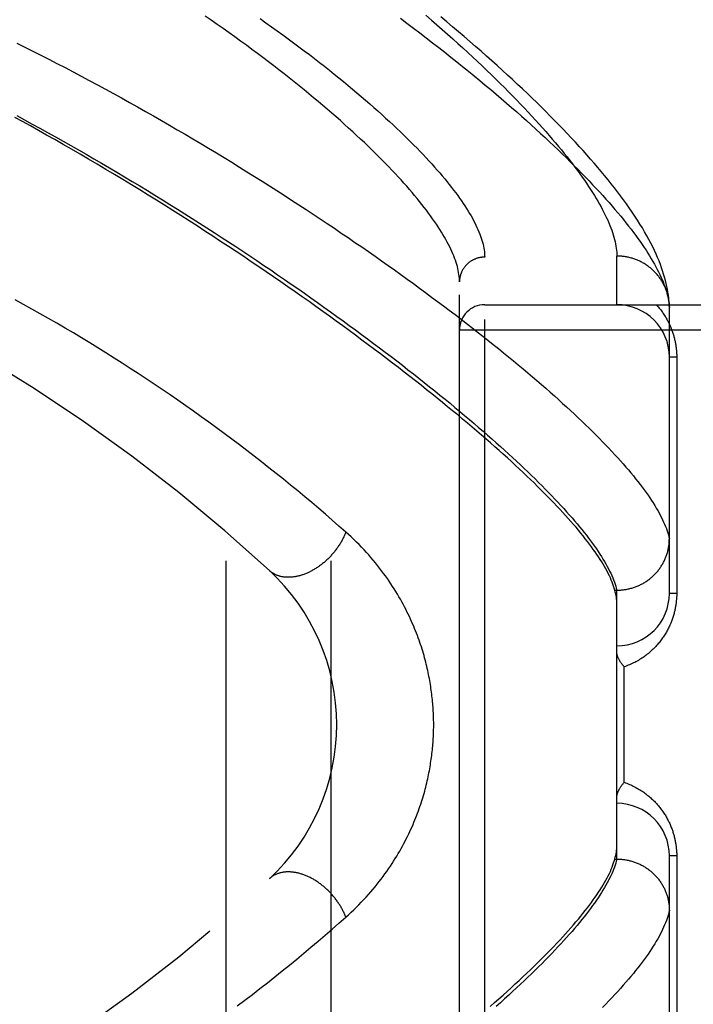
# Model space of a CAD drawing. Header units: inches. Extents: x 0 to 189, y 0 to 122.
# Tile 50 of 226: x 39.739 to 40.542, y 39.663 to 40.835. Entities that reach past the tile are written whole.
import ezdxf

# ---------------------------------------------------------------- set-up
doc = ezdxf.new("R2010")
doc.units = ezdxf.units.IN
doc.header["$LTSCALE"] = 10.388889
doc.header["$MEASUREMENT"] = 0
doc.linetypes.add('HIDDEN', pattern=[0.2, 0.1, -0.1])
doc.layers.add('LEFTHAND_DOOR_ASSEMBLY', color=7, linetype='CONTINUOUS')
doc.layers.add('SUBPANEL', color=7, linetype='CONTINUOUS')

msp = doc.modelspace()

# ---------------------------------------------------------------- linework, layer by layer
at = {"layer": 'LEFTHAND_DOOR_ASSEMBLY', "color": 8, "linetype": 'HIDDEN'}
for p, q in [((40.2933, 39.4389), (40.2933, 40.5521)), ((40.4508, 40.4955), (40.4508, 40.5533)), ((40.2633, 39.4683), (40.2633, 40.5227)), ((40.2933, 40.4955), (41.3553, 40.4955)), ((40.5133, 40.4921), (40.5132, 40.4945)), ((40.5133, 40.1518), (40.5133, 40.4921)), ((40.2633, 40.4655), (41.3553, 40.4655)), ((40.522, 40.433), (40.5133, 40.433)), ((40.522, 40.433), (40.522, 40.1518)), ((40.4484, 40.1555), (40.4508, 40.1555)), ((40.4508, 39.8355), (40.4508, 40.1555)), ((40.4508, 40.1555), (40.4519, 40.1555)), ((40.522, 40.1518), (40.5133, 40.1518)), ((40.4595, 39.9268), (40.4595, 40.0643)), ((40.4477, 39.8331), (40.4484, 39.8355)), ((40.4484, 39.8355), (40.4508, 39.8355)), ((40.4508, 39.8355), (40.4519, 39.8355)), ((40.5133, 39.4989), (40.5133, 39.8393)), ((40.522, 39.8393), (40.5133, 39.8393)), ((40.522, 39.8393), (40.522, 39.558))]:
    msp.add_line(p, q, dxfattribs=at)
for points in [[(40.2633, 40.5227), (40.2632, 40.5248), (40.2631, 40.527), (40.2629, 40.5292), (40.2626, 40.5314), (40.2622, 40.5337), (40.2618, 40.536), (40.2613, 40.5384), (40.2607, 40.5408), (40.26, 40.5432), (40.2592, 40.5457), (40.2584, 40.5483), (40.2575, 40.5508), (40.2564, 40.5535), (40.2553, 40.5561), (40.2542, 40.5588), (40.2529, 40.5616), (40.2516, 40.5644), (40.2501, 40.5672), (40.2486, 40.5701), (40.247, 40.573), (40.2453, 40.5759), (40.2436, 40.5789), (40.2417, 40.582), (40.2398, 40.5851), (40.2378, 40.5882), (40.2357, 40.5914), (40.2335, 40.5946), (40.2312, 40.5978), (40.2288, 40.6011), (40.2264, 40.6045), (40.2238, 40.6079), (40.2212, 40.6113), (40.2185, 40.6148), (40.2157, 40.6183), (40.2128, 40.6218), (40.2098, 40.6254), (40.2068, 40.629), (40.2036, 40.6327), (40.2004, 40.6364), (40.197, 40.6402), (40.1936, 40.644), (40.1901, 40.6479), (40.1865, 40.6517), (40.1828, 40.6557), (40.179, 40.6596), (40.1751, 40.6636), (40.1711, 40.6677), (40.1671, 40.6717), (40.1629, 40.6759), (40.1587, 40.68), (40.1543, 40.6842), (40.1499, 40.6884), (40.1454, 40.6927), (40.1407, 40.697), (40.136, 40.7014), (40.1312, 40.7057), (40.1263, 40.7101), (40.1214, 40.7146), (40.1163, 40.7191), (40.1111, 40.7236), (40.1058, 40.7281), (40.1005, 40.7327), (40.095, 40.7373), (40.0895, 40.7419), (40.0839, 40.7466), (40.0782, 40.7513), (40.0723, 40.756), (40.0664, 40.7607), (40.0604, 40.7655), (40.0544, 40.7703), (40.0482, 40.7751), (40.0419, 40.7799), (40.0356, 40.7848), (40.0291, 40.7897), (40.0226, 40.7945), (40.016, 40.7995), (40.0093, 40.8044), (40.0025, 40.8093), (39.9957, 40.8143), (39.9887, 40.8192), (39.9817, 40.8242), (39.9746, 40.8292), (39.9674, 40.8342), (39.9601, 40.8391)], [(40.0257, 40.8361), (40.0325, 40.8312), (40.0393, 40.8264), (40.046, 40.8216), (40.0526, 40.8168), (40.0592, 40.8121), (40.0656, 40.8073), (40.072, 40.8026), (40.0782, 40.7979), (40.0844, 40.7932), (40.0905, 40.7885), (40.0965, 40.7839), (40.1024, 40.7793), (40.1082, 40.7747), (40.1139, 40.7701), (40.1195, 40.7656), (40.1251, 40.7611), (40.1305, 40.7566), (40.1359, 40.7522), (40.1411, 40.7477), (40.1463, 40.7434), (40.1514, 40.739), (40.1563, 40.7347), (40.1612, 40.7304), (40.166, 40.7261), (40.1707, 40.7219), (40.1753, 40.7177), (40.1799, 40.7136), (40.1843, 40.7095), (40.1886, 40.7054), (40.1929, 40.7014), (40.197, 40.6974), (40.2011, 40.6934), (40.205, 40.6895), (40.2089, 40.6856), (40.2127, 40.6817), (40.2164, 40.6779), (40.22, 40.6741), (40.2235, 40.6704), (40.2269, 40.6667), (40.2303, 40.663), (40.2335, 40.6594), (40.2367, 40.6558), (40.2398, 40.6523), (40.2427, 40.6488), (40.2456, 40.6453), (40.2484, 40.6419), (40.2511, 40.6386), (40.2538, 40.6352), (40.2563, 40.6319), (40.2588, 40.6287), (40.2611, 40.6255), (40.2634, 40.6223), (40.2656, 40.6192), (40.2677, 40.6161), (40.2697, 40.613), (40.2717, 40.61), (40.2735, 40.607), (40.2753, 40.6041), (40.277, 40.6012), (40.2786, 40.5984), (40.2801, 40.5956), (40.2815, 40.5928), (40.2829, 40.5901), (40.2841, 40.5874), (40.2853, 40.5848), (40.2864, 40.5822), (40.2874, 40.5796), (40.2884, 40.5771), (40.2892, 40.5746), (40.29, 40.5722), (40.2907, 40.5698), (40.2913, 40.5675), (40.2918, 40.5651), (40.2922, 40.5629), (40.2926, 40.5606), (40.2929, 40.5584), (40.2931, 40.5563), (40.2932, 40.5542), (40.2933, 40.5521)], [(40.1928, 40.8365), (40.2007, 40.8306), (40.2084, 40.8248), (40.2161, 40.819), (40.2237, 40.8132), (40.2311, 40.8074), (40.2385, 40.8017), (40.2458, 40.796), (40.253, 40.7903), (40.2601, 40.7847), (40.267, 40.779), (40.2739, 40.7735), (40.2807, 40.7679), (40.2874, 40.7624), (40.294, 40.757), (40.3005, 40.7515), (40.3068, 40.7461), (40.3131, 40.7408), (40.3193, 40.7355), (40.3254, 40.7302), (40.3314, 40.725), (40.3373, 40.7198), (40.3431, 40.7146), (40.3487, 40.7095), (40.3543, 40.7044), (40.3598, 40.6994), (40.3652, 40.6945), (40.3705, 40.6895), (40.3756, 40.6846), (40.3807, 40.6798), (40.3857, 40.675), (40.3906, 40.6703), (40.3953, 40.6656), (40.4, 40.6609), (40.4046, 40.6563), (40.4091, 40.6517), (40.4135, 40.6472), (40.4178, 40.6428), (40.4219, 40.6383), (40.426, 40.634), (40.43, 40.6297), (40.4339, 40.6254), (40.4377, 40.6212), (40.4414, 40.617), (40.445, 40.6129), (40.4485, 40.6088), (40.4519, 40.6048), (40.4553, 40.6008), (40.4585, 40.5968), (40.4616, 40.593), (40.4646, 40.5891), (40.4676, 40.5854), (40.4704, 40.5816), (40.4732, 40.5779), (40.4758, 40.5743), (40.4784, 40.5707), (40.4809, 40.5672), (40.4832, 40.5637), (40.4855, 40.5602), (40.4877, 40.5568), (40.4898, 40.5535), (40.4918, 40.5502), (40.4937, 40.547), (40.4956, 40.5438), (40.4973, 40.5406), (40.4989, 40.5375), (40.5005, 40.5345), (40.502, 40.5315), (40.5033, 40.5285), (40.5046, 40.5256), (40.5058, 40.5227), (40.5069, 40.5199), (40.5079, 40.5172), (40.5089, 40.5145), (40.5097, 40.5118), (40.5104, 40.5092)], [(40.2232, 40.8401), (40.2298, 40.8344), (40.2363, 40.8288), (40.2427, 40.8231), (40.249, 40.8176), (40.2552, 40.812), (40.2613, 40.8065), (40.2673, 40.8011), (40.2732, 40.7956), (40.279, 40.7903), (40.2847, 40.7849), (40.2903, 40.7797), (40.2958, 40.7744), (40.3012, 40.7692), (40.3064, 40.7641), (40.3116, 40.759), (40.3167, 40.7539), (40.3217, 40.7489), (40.3266, 40.744), (40.3314, 40.7391), (40.3361, 40.7342), (40.3406, 40.7294), (40.3451, 40.7246), (40.3495, 40.7199), (40.3538, 40.7152), (40.358, 40.7106), (40.3621, 40.7061), (40.3661, 40.7016), (40.37, 40.6971), (40.3738, 40.6927), (40.3775, 40.6883), (40.3811, 40.684), (40.3846, 40.6798), (40.388, 40.6755), (40.3914, 40.6714), (40.3946, 40.6673), (40.3977, 40.6632), (40.4008, 40.6592), (40.4037, 40.6553), (40.4066, 40.6514), (40.4093, 40.6475), (40.412, 40.6437), (40.4146, 40.64), (40.4171, 40.6363), (40.4195, 40.6327), (40.4218, 40.6291), (40.424, 40.6255), (40.4261, 40.622), (40.4281, 40.6186), (40.4301, 40.6152), (40.4319, 40.6119), (40.4337, 40.6086), (40.4354, 40.6054), (40.437, 40.6022), (40.4385, 40.599), (40.4399, 40.596), (40.4412, 40.5929), (40.4424, 40.5899), (40.4436, 40.587), (40.4447, 40.5841), (40.4456, 40.5813), (40.4465, 40.5785), (40.4473, 40.5758), (40.4481, 40.5731), (40.4487, 40.5704), (40.4492, 40.5678), (40.4497, 40.5653), (40.4501, 40.5628), (40.4504, 40.5604), (40.4506, 40.558), (40.4507, 40.5556), (40.4508, 40.5533)], [(40.5132, 40.4945), (40.513, 40.4975), (40.5128, 40.5006), (40.5125, 40.5037), (40.5121, 40.507), (40.5116, 40.5103), (40.511, 40.5138), (40.5103, 40.5172), (40.5095, 40.5208), (40.5086, 40.5244), (40.5076, 40.5281), (40.5065, 40.5318), (40.5053, 40.5356), (40.504, 40.5395), (40.5026, 40.5434), (40.501, 40.5475), (40.4993, 40.5515), (40.4975, 40.5557), (40.4956, 40.5599), (40.4935, 40.5642), (40.4913, 40.5686), (40.4889, 40.573), (40.4865, 40.5775), (40.4838, 40.5821), (40.4811, 40.5868), (40.4782, 40.5915), (40.4752, 40.5962), (40.4721, 40.601), (40.4689, 40.6058), (40.4656, 40.6106), (40.4622, 40.6154), (40.4587, 40.6202), (40.4552, 40.625), (40.4516, 40.6298), (40.4478, 40.6346), (40.444, 40.6395), (40.4402, 40.6443), (40.4362, 40.6492), (40.4321, 40.6541), (40.428, 40.659), (40.4238, 40.6639), (40.4194, 40.6689), (40.415, 40.6739), (40.4105, 40.6789), (40.406, 40.6839), (40.4013, 40.689), (40.3965, 40.6941), (40.3917, 40.6992), (40.3868, 40.7044), (40.3817, 40.7096), (40.3766, 40.7148), (40.3714, 40.7201), (40.3661, 40.7254), (40.3608, 40.7307), (40.3553, 40.7361), (40.3497, 40.7415), (40.3441, 40.7469), (40.3383, 40.7523), (40.3325, 40.7578), (40.3265, 40.7634), (40.3205, 40.7689), (40.3144, 40.7745), (40.3082, 40.7802), (40.3019, 40.7858), (40.2955, 40.7915), (40.289, 40.7972), (40.2824, 40.803), (40.2757, 40.8088), (40.2689, 40.8146), (40.262, 40.8205), (40.2551, 40.8264), (40.248, 40.8323), (40.2409, 40.8382)], [(39.7357, 40.8069), (39.7453, 40.8022), (39.7549, 40.7974), (39.7645, 40.7925), (39.7741, 40.7876), (39.7837, 40.7827), (39.7934, 40.7777), (39.803, 40.7727), (39.8126, 40.7676), (39.8222, 40.7625), (39.8318, 40.7573), (39.8414, 40.7521), (39.851, 40.7469), (39.8606, 40.7416), (39.8702, 40.7363), (39.8797, 40.731), (39.8892, 40.7256), (39.8987, 40.7202), (39.9082, 40.7148), (39.9176, 40.7093), (39.927, 40.7038), (39.9364, 40.6984), (39.9457, 40.6928), (39.9551, 40.6873), (39.9643, 40.6818), (39.9736, 40.6762), (39.9827, 40.6706), (39.9919, 40.665), (40.001, 40.6594), (40.01, 40.6538), (40.019, 40.6482), (40.028, 40.6426), (40.0369, 40.637), (40.0457, 40.6313), (40.0545, 40.6257), (40.0632, 40.6201), (40.0718, 40.6145), (40.0804, 40.6088), (40.089, 40.6032), (40.0974, 40.5976), (40.1058, 40.592), (40.1142, 40.5864), (40.1224, 40.5808), (40.1306, 40.5753), (40.1387, 40.5697), (40.1468, 40.5642), (40.1547, 40.5587), (40.1626, 40.5532), (40.1704, 40.5477), (40.1782, 40.5422), (40.1858, 40.5368), (40.1934, 40.5313), (40.2009, 40.5259), (40.2083, 40.5206), (40.2157, 40.5152), (40.2229, 40.5099), (40.2301, 40.5046), (40.2372, 40.4993), (40.2442, 40.494), (40.2511, 40.4888), (40.258, 40.4836), (40.2647, 40.4785), (40.2714, 40.4733), (40.278, 40.4682), (40.2845, 40.4632), (40.2909, 40.4581), (40.2972, 40.4531), (40.3034, 40.4482), (40.3096, 40.4432), (40.3156, 40.4383), (40.3216, 40.4335), (40.3275, 40.4286), (40.3333, 40.4238), (40.339, 40.4191), (40.3446, 40.4144), (40.3501, 40.4097), (40.3555, 40.4051), (40.3608, 40.4005), (40.3661, 40.3959), (40.3712, 40.3914), (40.3763, 40.3869), (40.3813, 40.3824), (40.3861, 40.378), (40.3909, 40.3737), (40.3956, 40.3693), (40.4002, 40.3651), (40.4047, 40.3608), (40.4092, 40.3566), (40.4135, 40.3525), (40.4177, 40.3483), (40.4219, 40.3443), (40.4259, 40.3402), (40.4299, 40.3362), (40.4338, 40.3323), (40.4376, 40.3284), (40.4413, 40.3245), (40.4449, 40.3207), (40.4484, 40.3169), (40.4518, 40.3132), (40.4551, 40.3095), (40.4583, 40.3059), (40.4615, 40.3022), (40.4645, 40.2987), (40.4675, 40.2952), (40.4704, 40.2917), (40.4731, 40.2883), (40.4758, 40.2849), (40.4784, 40.2815)], [(40.4484, 40.1555), (40.4477, 40.1579), (40.4469, 40.1602), (40.4461, 40.1627), (40.4451, 40.1651), (40.4441, 40.1676), (40.443, 40.1702), (40.4418, 40.1728), (40.4405, 40.1754), (40.4391, 40.1781), (40.4376, 40.1808), (40.4361, 40.1836), (40.4344, 40.1864), (40.4327, 40.1892), (40.4309, 40.1921), (40.429, 40.1951), (40.427, 40.1981), (40.4249, 40.2011), (40.4227, 40.2042), (40.4204, 40.2073), (40.4181, 40.2104), (40.4156, 40.2137), (40.4131, 40.2169), (40.4105, 40.2202), (40.4078, 40.2236), (40.405, 40.2269), (40.4021, 40.2304), (40.3991, 40.2339), (40.396, 40.2374), (40.3929, 40.2409), (40.3896, 40.2446), (40.3863, 40.2482), (40.3828, 40.2519), (40.3793, 40.2557), (40.3757, 40.2595), (40.372, 40.2633), (40.3682, 40.2672), (40.3643, 40.2711), (40.3603, 40.2751), (40.3562, 40.2791), (40.3521, 40.2832), (40.3478, 40.2873), (40.3435, 40.2915), (40.339, 40.2957), (40.3345, 40.2999), (40.3298, 40.3042), (40.3251, 40.3086), (40.3203, 40.313), (40.3154, 40.3174), (40.3104, 40.3219), (40.3053, 40.3264), (40.3001, 40.3309), (40.2948, 40.3356), (40.2894, 40.3402), (40.2839, 40.3449), (40.2784, 40.3497), (40.2727, 40.3544), (40.2669, 40.3593), (40.2611, 40.3642), (40.2551, 40.3691), (40.2491, 40.374), (40.2429, 40.379), (40.2367, 40.3841), (40.2304, 40.3892), (40.224, 40.3943), (40.2174, 40.3995), (40.2108, 40.4047), (40.2041, 40.4099), (40.1973, 40.4152), (40.1904, 40.4206), (40.1834, 40.4259), (40.1763, 40.4314), (40.1691, 40.4368), (40.1619, 40.4423), (40.1545, 40.4478), (40.147, 40.4534), (40.1395, 40.459), (40.1318, 40.4646), (40.1241, 40.4703), (40.1162, 40.476), (40.1083, 40.4817), (40.1003, 40.4875), (40.0922, 40.4933), (40.084, 40.4991), (40.0757, 40.5049), (40.0673, 40.5108), (40.0588, 40.5167), (40.0503, 40.5227), (40.0416, 40.5286), (40.0329, 40.5346), (40.0241, 40.5406), (40.0152, 40.5466), (40.0062, 40.5527), (39.9971, 40.5587), (39.988, 40.5648), (39.9787, 40.5709), (39.9694, 40.577), (39.96, 40.5831), (39.9506, 40.5892), (39.941, 40.5953), (39.9314, 40.6015), (39.9217, 40.6076), (39.912, 40.6138), (39.9021, 40.6199), (39.8922, 40.626), (39.8823, 40.6322), (39.8723, 40.6383), (39.8622, 40.6444), (39.8521, 40.6505), (39.8419, 40.6566), (39.8316, 40.6627), (39.8214, 40.6687), (39.8112, 40.6746), (39.8011, 40.6805), (39.791, 40.6863), (39.781, 40.692), (39.7712, 40.6975), (39.7615, 40.703), (39.752, 40.7083), (39.7426, 40.7134), (39.7333, 40.7185)], [(39.7358, 40.7206), (39.745, 40.7156), (39.7542, 40.7106), (39.7634, 40.7056), (39.7726, 40.7005), (39.7818, 40.6954), (39.791, 40.6902), (39.8002, 40.685), (39.8094, 40.6798), (39.8186, 40.6745), (39.8278, 40.6692), (39.8369, 40.6639), (39.8461, 40.6585), (39.8552, 40.6531), (39.8643, 40.6477), (39.8733, 40.6423), (39.8824, 40.6368), (39.8914, 40.6314), (39.9004, 40.6259), (39.9093, 40.6204), (39.9182, 40.6148), (39.9271, 40.6093), (39.9359, 40.6037), (39.9447, 40.5982), (39.9535, 40.5926), (39.9622, 40.587), (39.9709, 40.5814), (39.9795, 40.5759), (39.9881, 40.5703), (39.9966, 40.5647), (40.005, 40.5591), (40.0134, 40.5535), (40.0218, 40.5479), (40.0301, 40.5423), (40.0383, 40.5368), (40.0465, 40.5312), (40.0546, 40.5256), (40.0626, 40.5201), (40.0706, 40.5146), (40.0785, 40.509), (40.0863, 40.5035), (40.0941, 40.498), (40.1018, 40.4926), (40.1094, 40.4871), (40.117, 40.4816), (40.1245, 40.4762), (40.1319, 40.4708), (40.1393, 40.4654), (40.1465, 40.4601), (40.1537, 40.4547), (40.1608, 40.4494), (40.1679, 40.4442), (40.1748, 40.4389), (40.1817, 40.4337), (40.1885, 40.4285), (40.1952, 40.4233), (40.2019, 40.4181), (40.2084, 40.413), (40.2149, 40.4079), (40.2213, 40.4029), (40.2276, 40.3978), (40.2338, 40.3928), (40.24, 40.3879), (40.246, 40.383), (40.252, 40.3781), (40.2579, 40.3732), (40.2637, 40.3684), (40.2694, 40.3636), (40.275, 40.3588), (40.2806, 40.3541), (40.2861, 40.3494), (40.2914, 40.3448), (40.2967, 40.3402), (40.3019, 40.3356), (40.307, 40.3311), (40.3121, 40.3266), (40.317, 40.3222), (40.3219, 40.3177), (40.3266, 40.3134), (40.3313, 40.309), (40.3359, 40.3048), (40.3404, 40.3005), (40.3448, 40.2963), (40.3491, 40.2921), (40.3534, 40.288), (40.3575, 40.2839), (40.3616, 40.2799), (40.3655, 40.2759), (40.3694, 40.2719), (40.3732, 40.268), (40.3769, 40.2641), (40.3805, 40.2603), (40.3841, 40.2565), (40.3875, 40.2527), (40.3909, 40.249), (40.3941, 40.2453), (40.3973, 40.2417), (40.4004, 40.2381), (40.4034, 40.2346), (40.4063, 40.2311), (40.4091, 40.2277), (40.4118, 40.2242), (40.4145, 40.2209), (40.417, 40.2176), (40.4195, 40.2143), (40.4218, 40.2111), (40.4241, 40.2079), (40.4263, 40.2047), (40.4284, 40.2016), (40.4304, 40.1986), (40.4324, 40.1955), (40.4342, 40.1926), (40.436, 40.1896), (40.4376, 40.1868), (40.4392, 40.1839), (40.4407, 40.1811), (40.4421, 40.1784), (40.4434, 40.1757), (40.4446, 40.173), (40.4458, 40.1704), (40.4468, 40.1678), (40.4478, 40.1652)], [(40.2933, 40.5521), (40.2926, 40.5521), (40.2919, 40.552), (40.2913, 40.552), (40.2906, 40.552), (40.29, 40.5519), (40.2893, 40.5518), (40.2887, 40.5517), (40.288, 40.5516), (40.2874, 40.5515), (40.2868, 40.5514), (40.2861, 40.5512), (40.2855, 40.5511), (40.2849, 40.5509), (40.2842, 40.5507), (40.2836, 40.5505), (40.283, 40.5503), (40.2824, 40.5501), (40.2818, 40.5498), (40.2812, 40.5496), (40.2806, 40.5493), (40.28, 40.549), (40.2794, 40.5488), (40.2788, 40.5485), (40.2783, 40.5481), (40.2777, 40.5478), (40.2771, 40.5475), (40.2766, 40.5471), (40.276, 40.5468), (40.2755, 40.5464), (40.275, 40.546), (40.2745, 40.5456), (40.274, 40.5452), (40.2735, 40.5448), (40.273, 40.5444), (40.2725, 40.5439), (40.272, 40.5435), (40.2716, 40.543), (40.2711, 40.5425), (40.2707, 40.5421), (40.2703, 40.5416), (40.2699, 40.5411), (40.2695, 40.5406), (40.2691, 40.5401), (40.2687, 40.5395), (40.2683, 40.539), (40.2679, 40.5385), (40.2676, 40.5379), (40.2673, 40.5374), (40.2669, 40.5368), (40.2666, 40.5363), (40.2663, 40.5357), (40.2661, 40.5351), (40.2658, 40.5345), (40.2655, 40.5339), (40.2653, 40.5333), (40.2651, 40.5327), (40.2648, 40.5321), (40.2646, 40.5315), (40.2644, 40.5309), (40.2643, 40.5303), (40.2641, 40.5297), (40.264, 40.5291), (40.2638, 40.5284), (40.2637, 40.5278), (40.2636, 40.5272), (40.2635, 40.5265), (40.2634, 40.5259), (40.2634, 40.5253), (40.2633, 40.5246), (40.2633, 40.524), (40.2633, 40.5233), (40.2633, 40.5227)], [(40.5132, 40.4955), (40.5131, 40.4966), (40.513, 40.4977), (40.5129, 40.4988), (40.5127, 40.4999), (40.5126, 40.501), (40.5124, 40.5021), (40.5122, 40.5032), (40.512, 40.5043), (40.5118, 40.5054), (40.5115, 40.5065), (40.5112, 40.5076), (40.5109, 40.5087), (40.5106, 40.5098), (40.5103, 40.5108), (40.5099, 40.5119), (40.5095, 40.5129), (40.5091, 40.514), (40.5087, 40.515), (40.5083, 40.5161), (40.5078, 40.5171), (40.5073, 40.5181), (40.5068, 40.5191), (40.5063, 40.5201), (40.5058, 40.5211), (40.5053, 40.5221), (40.5047, 40.523), (40.5041, 40.524), (40.5035, 40.525), (40.5029, 40.5259), (40.5022, 40.5268), (40.5016, 40.5277), (40.5009, 40.5286), (40.5002, 40.5295), (40.4995, 40.5304), (40.4988, 40.5313), (40.4981, 40.5321), (40.4973, 40.533), (40.4965, 40.5338), (40.4957, 40.5346), (40.4949, 40.5354), (40.4941, 40.5362), (40.4933, 40.5369), (40.4925, 40.5377), (40.4916, 40.5384), (40.4907, 40.5392), (40.4898, 40.5399), (40.4889, 40.5406), (40.488, 40.5412), (40.4871, 40.5419), (40.4862, 40.5425), (40.4852, 40.5432), (40.4843, 40.5438), (40.4833, 40.5444), (40.4823, 40.5449), (40.4813, 40.5455), (40.4803, 40.546), (40.4793, 40.5465), (40.4783, 40.5471), (40.4773, 40.5475), (40.4762, 40.548), (40.4752, 40.5484), (40.4741, 40.5489), (40.4731, 40.5493), (40.472, 40.5497), (40.4709, 40.55), (40.4698, 40.5504), (40.4688, 40.5507), (40.4677, 40.551), (40.4666, 40.5513), (40.4655, 40.5516), (40.4643, 40.5519), (40.4632, 40.5521), (40.4621, 40.5523), (40.461, 40.5525), (40.4599, 40.5527), (40.4587, 40.5528), (40.4576, 40.553), (40.4565, 40.5531), (40.4553, 40.5532), (40.4542, 40.5532), (40.453, 40.5533), (40.4519, 40.5533), (40.4508, 40.5533)], [(40.5104, 40.5092), (40.5111, 40.5066), (40.5117, 40.5041), (40.5122, 40.5016), (40.5126, 40.4991), (40.5129, 40.4968), (40.5131, 40.4944), (40.5133, 40.4921)], [(40.1277, 40.2248), (40.1197, 40.2319), (40.1117, 40.2389), (40.1036, 40.2459), (40.0955, 40.2528), (40.0872, 40.2598), (40.0789, 40.2668), (40.0705, 40.2737), (40.062, 40.2807), (40.0535, 40.2876), (40.0449, 40.2945), (40.0362, 40.3014), (40.0275, 40.3082), (40.0187, 40.3151), (40.0099, 40.3219), (40.001, 40.3287), (39.992, 40.3354), (39.983, 40.3421), (39.9739, 40.3488), (39.9648, 40.3555), (39.9556, 40.3621), (39.9464, 40.3687), (39.9371, 40.3752), (39.9278, 40.3817), (39.9184, 40.3881), (39.909, 40.3945), (39.8996, 40.4009), (39.8901, 40.4072), (39.8806, 40.4135), (39.871, 40.4197), (39.8614, 40.4259), (39.8518, 40.432), (39.8421, 40.4381), (39.8324, 40.4441), (39.8227, 40.4501), (39.813, 40.456), (39.8032, 40.4618), (39.7934, 40.4676), (39.7835, 40.4734), (39.7737, 40.4791), (39.7638, 40.4847), (39.7539, 40.4903), (39.744, 40.4959), (39.734, 40.5014)], [(40.4977, 40.4955), (40.4987, 40.4945), (40.4996, 40.4934), (40.5005, 40.4924), (40.5013, 40.4913), (40.5022, 40.4903), (40.503, 40.4892), (40.5038, 40.4881), (40.5046, 40.487), (40.5054, 40.486), (40.5061, 40.4849), (40.5069, 40.4838), (40.5076, 40.4827), (40.5083, 40.4816), (40.5089, 40.4805), (40.5096, 40.4794), (40.5102, 40.4783), (40.5108, 40.4772), (40.5114, 40.4761), (40.512, 40.475), (40.5125, 40.4739), (40.5131, 40.4727), (40.5136, 40.4716), (40.5141, 40.4705), (40.5146, 40.4694), (40.515, 40.4683), (40.5155, 40.4672), (40.5159, 40.4661), (40.5164, 40.4649), (40.5167, 40.4638), (40.5171, 40.4627), (40.5175, 40.4616), (40.5178, 40.4605), (40.5182, 40.4594), (40.5185, 40.4584), (40.5188, 40.4573), (40.5191, 40.4562), (40.5194, 40.4551), (40.5196, 40.454), (40.5199, 40.453), (40.5201, 40.4519), (40.5203, 40.4508), (40.5205, 40.4498), (40.5207, 40.4487), (40.5209, 40.4477), (40.521, 40.4466), (40.5212, 40.4456), (40.5213, 40.4445), (40.5214, 40.4435), (40.5216, 40.4424), (40.5217, 40.4414), (40.5217, 40.4403), (40.5218, 40.4393), (40.5219, 40.4383), (40.5219, 40.4372), (40.522, 40.4362), (40.522, 40.4351), (40.522, 40.4341), (40.522, 40.433)], [(40.4784, 40.2815), (40.4809, 40.2782), (40.4834, 40.275), (40.4857, 40.2718), (40.4879, 40.2686), (40.4901, 40.2655), (40.4921, 40.2624), (40.4941, 40.2594), (40.4959, 40.2564), (40.4977, 40.2534), (40.4994, 40.2505), (40.501, 40.2477), (40.5025, 40.2448), (40.504, 40.2421), (40.5053, 40.2393), (40.5065, 40.2367), (40.5077, 40.234), (40.5087, 40.2314), (40.5097, 40.2289), (40.5106, 40.2263), (40.5114, 40.2239), (40.5121, 40.2215), (40.5127, 40.2191), (40.5133, 40.2167)], [(40.1277, 40.2248), (40.1274, 40.2238), (40.127, 40.2228), (40.1266, 40.2218), (40.1261, 40.2209), (40.1257, 40.2199), (40.1253, 40.2189), (40.1248, 40.2179), (40.1243, 40.2169), (40.1238, 40.216), (40.1233, 40.215), (40.1228, 40.214), (40.1222, 40.213), (40.1217, 40.2121), (40.1211, 40.2111), (40.1205, 40.2102), (40.1199, 40.2092), (40.1193, 40.2083), (40.1187, 40.2073), (40.118, 40.2064), (40.1174, 40.2055), (40.1167, 40.2046), (40.116, 40.2037), (40.1153, 40.2027), (40.1146, 40.2018), (40.1139, 40.201), (40.1132, 40.2001), (40.1125, 40.1992), (40.1117, 40.1983), (40.1109, 40.1975), (40.1102, 40.1966), (40.1094, 40.1958), (40.1086, 40.195), (40.1078, 40.1941), (40.107, 40.1933), (40.1062, 40.1925), (40.1053, 40.1918), (40.1045, 40.191), (40.1037, 40.1902), (40.1028, 40.1895), (40.102, 40.1887), (40.1011, 40.188), (40.1002, 40.1873), (40.0993, 40.1866), (40.0984, 40.1859), (40.0975, 40.1852), (40.0966, 40.1845), (40.0957, 40.1839), (40.0948, 40.1833), (40.0939, 40.1826), (40.093, 40.182), (40.092, 40.1814), (40.0911, 40.1808), (40.0902, 40.1803), (40.0892, 40.1797), (40.0883, 40.1792), (40.0873, 40.1787), (40.0864, 40.1782), (40.0854, 40.1777), (40.0845, 40.1772), (40.0835, 40.1768), (40.0826, 40.1763), (40.0816, 40.1759), (40.0806, 40.1755), (40.0797, 40.1751), (40.0787, 40.1747), (40.0778, 40.1744), (40.0768, 40.174), (40.0759, 40.1737), (40.0749, 40.1734), (40.0739, 40.1731), (40.073, 40.1728), (40.072, 40.1726), (40.0711, 40.1723), (40.0701, 40.1721), (40.0692, 40.1719), (40.0683, 40.1717), (40.0673, 40.1716), (40.0664, 40.1714), (40.0655, 40.1713), (40.0645, 40.1712), (40.0636, 40.1711), (40.0627, 40.171), (40.0618, 40.1709), (40.0609, 40.1709), (40.06, 40.1709), (40.0591, 40.1709), (40.0582, 40.1709), (40.0573, 40.1709), (40.0565, 40.171), (40.0556, 40.171), (40.0548, 40.1711), (40.0539, 40.1712), (40.0531, 40.1713), (40.0523, 40.1715), (40.0514, 40.1716), (40.0506, 40.1718), (40.0498, 40.172), (40.049, 40.1722), (40.0483, 40.1725), (40.0475, 40.1727), (40.0467, 40.173), (40.046, 40.1732), (40.0453, 40.1735), (40.0445, 40.1739), (40.0438, 40.1742), (40.0431, 40.1745), (40.0424, 40.1749), (40.0418, 40.1753), (40.0411, 40.1757), (40.0404, 40.1761), (40.0398, 40.1765), (40.0392, 40.177), (40.0386, 40.1775), (40.038, 40.1779), (40.0374, 40.1784), (40.0368, 40.179)], [(40.1277, 39.7662), (40.131, 39.7691), (40.1342, 39.7721), (40.1373, 39.7751), (40.1404, 39.778), (40.1434, 39.7811), (40.1463, 39.7841), (40.1492, 39.7871), (40.152, 39.7902), (40.1548, 39.7932), (40.1575, 39.7963), (40.1601, 39.7993), (40.1626, 39.8024), (40.1651, 39.8055), (40.1676, 39.8086), (40.1699, 39.8116), (40.1722, 39.8147), (40.1745, 39.8178), (40.1767, 39.8208), (40.1788, 39.8239), (40.1809, 39.8269), (40.1829, 39.83), (40.1848, 39.833), (40.1867, 39.836), (40.1886, 39.839), (40.1903, 39.842), (40.1921, 39.845), (40.1937, 39.8479), (40.1954, 39.8509), (40.1969, 39.8538), (40.1985, 39.8567), (40.1999, 39.8596), (40.2014, 39.8624), (40.2028, 39.8653), (40.2041, 39.8681), (40.2054, 39.871), (40.2067, 39.8738), (40.2079, 39.8765), (40.209, 39.8793), (40.2102, 39.882), (40.2113, 39.8848), (40.2123, 39.8875), (40.2134, 39.8902), (40.2143, 39.8928), (40.2153, 39.8955), (40.2162, 39.8981), (40.2171, 39.9008), (40.2179, 39.9034), (40.2188, 39.9059), (40.2196, 39.9085), (40.2203, 39.9111), (40.2211, 39.9136), (40.2218, 39.9161), (40.2224, 39.9186), (40.2231, 39.9211), (40.2237, 39.9236), (40.2243, 39.926), (40.2249, 39.9285), (40.2254, 39.9309), (40.2259, 39.9333), (40.2264, 39.9357), (40.2269, 39.938), (40.2274, 39.9404), (40.2278, 39.9427), (40.2282, 39.9451), (40.2286, 39.9474), (40.2289, 39.9497), (40.2293, 39.952), (40.2296, 39.9542), (40.2299, 39.9565), (40.2302, 39.9588), (40.2305, 39.961), (40.2307, 39.9633), (40.231, 39.9655), (40.2312, 39.9677), (40.2314, 39.9699), (40.2316, 39.9722), (40.2317, 39.9744), (40.2319, 39.9766), (40.232, 39.9788), (40.2321, 39.981), (40.2322, 39.9832), (40.2323, 39.9854), (40.2324, 39.9875), (40.2324, 39.9897), (40.2325, 39.9919), (40.2325, 39.9941), (40.2325, 39.9963), (40.2325, 39.9985), (40.2324, 40.0007), (40.2324, 40.0029), (40.2323, 40.0051), (40.2322, 40.0073), (40.2322, 40.0095), (40.232, 40.0117), (40.2319, 40.0139), (40.2318, 40.0161), (40.2316, 40.0183), (40.2314, 40.0206), (40.2312, 40.0228), (40.231, 40.0251), (40.2308, 40.0273), (40.2305, 40.0296), (40.2303, 40.0318), (40.23, 40.0341), (40.2297, 40.0364), (40.2293, 40.0387), (40.229, 40.041), (40.2286, 40.0434), (40.2282, 40.0457), (40.2278, 40.0481), (40.2274, 40.0504), (40.2269, 40.0528), (40.2265, 40.0552), (40.226, 40.0576), (40.2254, 40.0601), (40.2249, 40.0625), (40.2243, 40.065), (40.2237, 40.0675), (40.2231, 40.07), (40.2224, 40.0726), (40.2217, 40.0751), (40.221, 40.0777), (40.2202, 40.0803), (40.2195, 40.0829), (40.2186, 40.0855), (40.2178, 40.0881), (40.2169, 40.0908), (40.216, 40.0934), (40.2151, 40.0961), (40.2141, 40.0988), (40.2131, 40.1016), (40.212, 40.1043), (40.2109, 40.1071), (40.2098, 40.1099), (40.2087, 40.1127), (40.2074, 40.1155), (40.2062, 40.1183), (40.2049, 40.1212), (40.2035, 40.1241), (40.2022, 40.127), (40.2007, 40.1299), (40.1992, 40.1328), (40.1977, 40.1358), (40.1961, 40.1388), (40.1945, 40.1418), (40.1928, 40.1448), (40.1911, 40.1478), (40.1893, 40.1508), (40.1874, 40.1539), (40.1855, 40.157), (40.1835, 40.16), (40.1815, 40.1631), (40.1794, 40.1662), (40.1773, 40.1693), (40.1751, 40.1725), (40.1728, 40.1756), (40.1704, 40.1787), (40.168, 40.1818), (40.1656, 40.185), (40.1631, 40.1881), (40.1605, 40.1912), (40.1578, 40.1943), (40.1551, 40.1975), (40.1523, 40.2006), (40.1495, 40.2037), (40.1465, 40.2067), (40.1436, 40.2098), (40.1405, 40.2128), (40.1374, 40.2159), (40.1343, 40.2189), (40.131, 40.2219), (40.1277, 40.2248)], [(40.4519, 40.1555), (40.453, 40.1556), (40.4541, 40.1556), (40.4553, 40.1557), (40.4564, 40.1558), (40.4575, 40.1559), (40.4586, 40.156), (40.4598, 40.1562), (40.4609, 40.1563), (40.462, 40.1565), (40.4631, 40.1567), (40.4642, 40.157), (40.4653, 40.1572), (40.4664, 40.1575), (40.4675, 40.1578), (40.4686, 40.1581), (40.4696, 40.1584), (40.4707, 40.1587), (40.4718, 40.1591), (40.4728, 40.1595), (40.4739, 40.1599), (40.4749, 40.1603), (40.476, 40.1607), (40.477, 40.1612), (40.478, 40.1617), (40.479, 40.1622), (40.48, 40.1627), (40.481, 40.1632), (40.482, 40.1637), (40.483, 40.1643), (40.4839, 40.1649), (40.4849, 40.1655), (40.4858, 40.1661), (40.4868, 40.1667), (40.4877, 40.1674), (40.4886, 40.168), (40.4895, 40.1687), (40.4904, 40.1694), (40.4912, 40.1701), (40.4921, 40.1708), (40.4929, 40.1716), (40.4937, 40.1723), (40.4945, 40.1731), (40.4953, 40.1739), (40.4961, 40.1747), (40.4969, 40.1755), (40.4977, 40.1763), (40.4984, 40.1771), (40.4991, 40.178), (40.4998, 40.1788), (40.5005, 40.1797), (40.5012, 40.1806), (40.5018, 40.1815), (40.5025, 40.1824), (40.5031, 40.1833), (40.5037, 40.1842), (40.5043, 40.1852), (40.5049, 40.1861), (40.5054, 40.1871), (40.506, 40.1881), (40.5065, 40.1891), (40.507, 40.19), (40.5075, 40.191), (40.5079, 40.192), (40.5084, 40.1931), (40.5088, 40.1941), (40.5092, 40.1951), (40.5096, 40.1962), (40.51, 40.1972), (40.5103, 40.1982), (40.5107, 40.1993), (40.511, 40.2004), (40.5113, 40.2014), (40.5115, 40.2025), (40.5118, 40.2036), (40.512, 40.2047), (40.5122, 40.2057), (40.5124, 40.2068), (40.5126, 40.2079), (40.5128, 40.209), (40.5129, 40.2101), (40.513, 40.2112), (40.5131, 40.2123), (40.5132, 40.2134), (40.5132, 40.2145), (40.5132, 40.2156), (40.5133, 40.2167)], [(40.4478, 40.1652), (40.4487, 40.1628), (40.4494, 40.1603), (40.4501, 40.1579), (40.4508, 40.1555)], [(40.4508, 40.1396), (40.4507, 40.1414), (40.4506, 40.1433), (40.4504, 40.1453), (40.4502, 40.1473), (40.4498, 40.1493), (40.4494, 40.1513), (40.4489, 40.1534), (40.4484, 40.1555)], [(40.522, 40.1518), (40.522, 40.1507), (40.522, 40.1496), (40.522, 40.1485), (40.5219, 40.1475), (40.5219, 40.1464), (40.5218, 40.1453), (40.5217, 40.1442), (40.5216, 40.1432), (40.5215, 40.1421), (40.5214, 40.141), (40.5213, 40.1399), (40.5211, 40.1388), (40.521, 40.1377), (40.5208, 40.1366), (40.5206, 40.1355), (40.5204, 40.1344), (40.5202, 40.1333), (40.5199, 40.1322), (40.5197, 40.1311), (40.5194, 40.13), (40.5191, 40.1288), (40.5189, 40.1277), (40.5185, 40.1265), (40.5182, 40.1254), (40.5179, 40.1243), (40.5175, 40.1231), (40.5171, 40.1219), (40.5167, 40.1208), (40.5163, 40.1196), (40.5158, 40.1184), (40.5154, 40.1173), (40.5149, 40.1161), (40.5144, 40.1149), (40.5139, 40.1138), (40.5133, 40.1126), (40.5128, 40.1114), (40.5122, 40.1102), (40.5116, 40.1091), (40.511, 40.1079), (40.5103, 40.1067), (40.5097, 40.1056), (40.509, 40.1044), (40.5083, 40.1033), (40.5076, 40.1021), (40.5068, 40.101), (40.5061, 40.0998), (40.5053, 40.0987), (40.5045, 40.0975), (40.5036, 40.0964), (40.5028, 40.0953), (40.5019, 40.0941), (40.501, 40.093), (40.5001, 40.0919), (40.4991, 40.0908), (40.4981, 40.0897), (40.4971, 40.0886), (40.4961, 40.0875), (40.4951, 40.0865), (40.494, 40.0854), (40.4929, 40.0844), (40.4918, 40.0833), (40.4906, 40.0823), (40.4895, 40.0813), (40.4883, 40.0803), (40.487, 40.0793), (40.4858, 40.0783), (40.4845, 40.0774), (40.4832, 40.0764), (40.4819, 40.0755), (40.4806, 40.0746), (40.4792, 40.0737), (40.4778, 40.0729), (40.4764, 40.072), (40.475, 40.0712), (40.4735, 40.0704), (40.4721, 40.0696), (40.4706, 40.0689), (40.469, 40.0681), (40.4675, 40.0674), (40.4659, 40.0667), (40.4644, 40.0661), (40.4628, 40.0654), (40.4612, 40.0648), (40.4595, 40.0643)], [(40.4595, 40.0643), (40.459, 40.0648), (40.4586, 40.0654), (40.4581, 40.0659), (40.4576, 40.0665), (40.4572, 40.0671), (40.4567, 40.0677), (40.4563, 40.0682), (40.4559, 40.0688), (40.4555, 40.0694), (40.4551, 40.0699), (40.4548, 40.0705), (40.4544, 40.071), (40.4541, 40.0716), (40.4538, 40.0722), (40.4535, 40.0727), (40.4532, 40.0733), (40.4529, 40.0738), (40.4527, 40.0743), (40.4524, 40.0749), (40.4522, 40.0754), (40.452, 40.0759), (40.4518, 40.0764), (40.4516, 40.0769), (40.4515, 40.0774), (40.4513, 40.0779), (40.4512, 40.0784), (40.4511, 40.0788), (40.451, 40.0793), (40.4509, 40.0798), (40.4509, 40.0802), (40.4508, 40.0806), (40.4508, 40.081), (40.4508, 40.0815), (40.4508, 40.0819)], [(40.4508, 39.9092), (40.4508, 39.9096), (40.4508, 39.91), (40.4508, 39.9104), (40.4509, 39.9108), (40.4509, 39.9113), (40.451, 39.9117), (40.4511, 39.9122), (40.4512, 39.9126), (40.4513, 39.9131), (40.4515, 39.9136), (40.4516, 39.9141), (40.4518, 39.9146), (40.452, 39.9151), (40.4522, 39.9156), (40.4524, 39.9162), (40.4527, 39.9167), (40.4529, 39.9172), (40.4532, 39.9178), (40.4535, 39.9183), (40.4538, 39.9189), (40.4541, 39.9194), (40.4544, 39.92), (40.4548, 39.9205), (40.4551, 39.9211), (40.4555, 39.9217), (40.4559, 39.9222), (40.4563, 39.9228), (40.4567, 39.9234), (40.4572, 39.9239), (40.4576, 39.9245), (40.4581, 39.9251), (40.4586, 39.9256), (40.459, 39.9262), (40.4595, 39.9268)], [(40.4595, 39.9268), (40.4611, 39.9262), (40.4627, 39.9256), (40.4643, 39.925), (40.4658, 39.9243), (40.4674, 39.9237), (40.4689, 39.923), (40.4703, 39.9223), (40.4718, 39.9215), (40.4733, 39.9208), (40.4747, 39.92), (40.4761, 39.9192), (40.4775, 39.9184), (40.4788, 39.9175), (40.4802, 39.9167), (40.4815, 39.9158), (40.4828, 39.9149), (40.484, 39.914), (40.4853, 39.9131), (40.4865, 39.9121), (40.4877, 39.9112), (40.4889, 39.9102), (40.49, 39.9093), (40.4911, 39.9083), (40.4922, 39.9073), (40.4933, 39.9063), (40.4944, 39.9052), (40.4954, 39.9042), (40.4964, 39.9032), (40.4974, 39.9021), (40.4984, 39.901), (40.4993, 39.9), (40.5002, 39.8989), (40.5011, 39.8978), (40.502, 39.8967), (40.5029, 39.8957), (40.5037, 39.8946), (40.5045, 39.8935), (40.5053, 39.8923), (40.5061, 39.8912), (40.5068, 39.8901), (40.5075, 39.889), (40.5082, 39.8879), (40.5089, 39.8868), (40.5096, 39.8856), (40.5102, 39.8845), (40.5108, 39.8834), (40.5114, 39.8822), (40.512, 39.8811), (40.5126, 39.88), (40.5132, 39.8788), (40.5137, 39.8777), (40.5142, 39.8765), (40.5147, 39.8754), (40.5152, 39.8743), (40.5156, 39.8731), (40.5161, 39.872), (40.5165, 39.8708), (40.5169, 39.8697), (40.5173, 39.8686), (40.5176, 39.8675), (40.518, 39.8663), (40.5183, 39.8652), (40.5186, 39.8641), (40.5189, 39.863), (40.5192, 39.8619), (40.5195, 39.8608), (40.5198, 39.8597), (40.52, 39.8586), (40.5202, 39.8575), (40.5204, 39.8564), (40.5206, 39.8553), (40.5208, 39.8543), (40.521, 39.8532), (40.5211, 39.8521), (40.5213, 39.851), (40.5214, 39.85), (40.5215, 39.8489), (40.5216, 39.8478), (40.5217, 39.8468), (40.5218, 39.8457), (40.5219, 39.8446), (40.5219, 39.8436), (40.522, 39.8425), (40.522, 39.8414), (40.522, 39.8403), (40.522, 39.8393)], [(40.4484, 39.8355), (40.4489, 39.8376), (40.4494, 39.8397), (40.4498, 39.8417), (40.4502, 39.8438), (40.4504, 39.8457), (40.4506, 39.8477), (40.4507, 39.8496), (40.4508, 39.8515)], [(40.4508, 39.8355), (40.4501, 39.8331), (40.4494, 39.8307), (40.4487, 39.8283), (40.4478, 39.8258), (40.4468, 39.8232), (40.4458, 39.8207), (40.4446, 39.818), (40.4434, 39.8154), (40.4421, 39.8127), (40.4407, 39.8099), (40.4392, 39.8071), (40.4376, 39.8043), (40.436, 39.8014), (40.4342, 39.7984), (40.4324, 39.7955), (40.4304, 39.7925), (40.4284, 39.7894), (40.4263, 39.7863), (40.4241, 39.7831), (40.4218, 39.78), (40.4195, 39.7767), (40.417, 39.7735), (40.4145, 39.7701), (40.4118, 39.7668), (40.4091, 39.7634), (40.4063, 39.7599), (40.4034, 39.7564), (40.4004, 39.7529), (40.3973, 39.7493), (40.3941, 39.7457), (40.3909, 39.742), (40.3875, 39.7383), (40.3841, 39.7345), (40.3805, 39.7308), (40.3769, 39.7269), (40.3732, 39.723), (40.3694, 39.7191), (40.3655, 39.7152), (40.3616, 39.7112), (40.3575, 39.7071), (40.3534, 39.703), (40.3491, 39.6989), (40.3448, 39.6947), (40.3404, 39.6905), (40.3359, 39.6863), (40.3313, 39.682), (40.3266, 39.6776), (40.3219, 39.6733), (40.317, 39.6689), (40.3121, 39.6644), (40.307, 39.6599)], [(40.4519, 39.8355), (40.453, 39.8354), (40.4541, 39.8354), (40.4553, 39.8353), (40.4564, 39.8352), (40.4575, 39.8351), (40.4586, 39.835), (40.4598, 39.8348), (40.4609, 39.8347), (40.462, 39.8345), (40.4631, 39.8343), (40.4642, 39.834), (40.4653, 39.8338), (40.4664, 39.8335), (40.4675, 39.8332), (40.4686, 39.8329), (40.4696, 39.8326), (40.4707, 39.8323), (40.4718, 39.8319), (40.4728, 39.8315), (40.4739, 39.8311), (40.4749, 39.8307), (40.476, 39.8303), (40.477, 39.8298), (40.478, 39.8293), (40.479, 39.8289), (40.48, 39.8283), (40.481, 39.8278), (40.482, 39.8273), (40.483, 39.8267), (40.4839, 39.8261), (40.4849, 39.8255), (40.4858, 39.8249), (40.4868, 39.8243), (40.4877, 39.8237), (40.4886, 39.823), (40.4895, 39.8223), (40.4904, 39.8216), (40.4912, 39.8209), (40.4921, 39.8202), (40.4929, 39.8195), (40.4937, 39.8187), (40.4945, 39.8179), (40.4953, 39.8172), (40.4961, 39.8164), (40.4969, 39.8156), (40.4977, 39.8147), (40.4984, 39.8139), (40.4991, 39.813), (40.4998, 39.8122), (40.5005, 39.8113), (40.5012, 39.8104), (40.5018, 39.8095), (40.5025, 39.8086), (40.5031, 39.8077), (40.5037, 39.8068), (40.5043, 39.8058), (40.5049, 39.8049), (40.5054, 39.8039), (40.506, 39.8029), (40.5065, 39.802), (40.507, 39.801), (40.5075, 39.8), (40.5079, 39.799), (40.5084, 39.798), (40.5088, 39.7969), (40.5092, 39.7959), (40.5096, 39.7949), (40.51, 39.7938), (40.5103, 39.7928), (40.5107, 39.7917), (40.511, 39.7907), (40.5113, 39.7896), (40.5115, 39.7885), (40.5118, 39.7874), (40.512, 39.7864), (40.5122, 39.7853), (40.5124, 39.7842), (40.5126, 39.7831), (40.5128, 39.782), (40.5129, 39.7809), (40.513, 39.7798), (40.5131, 39.7787), (40.5132, 39.7776), (40.5132, 39.7765), (40.5132, 39.7754), (40.5133, 39.7743)], [(40.2999, 39.6599), (40.3051, 39.6645), (40.3102, 39.669), (40.3152, 39.6735), (40.3201, 39.6779), (40.325, 39.6823), (40.3297, 39.6867), (40.3343, 39.691), (40.3389, 39.6952), (40.3433, 39.6994), (40.3477, 39.7036), (40.352, 39.7077), (40.3561, 39.7118), (40.3602, 39.7158), (40.3642, 39.7198), (40.3681, 39.7237), (40.3719, 39.7276), (40.3756, 39.7315), (40.3792, 39.7353), (40.3828, 39.739), (40.3862, 39.7427), (40.3896, 39.7464), (40.3928, 39.75), (40.396, 39.7536), (40.3991, 39.7571), (40.402, 39.7606), (40.4049, 39.764), (40.4077, 39.7674), (40.4104, 39.7708), (40.4131, 39.7741), (40.4156, 39.7773), (40.4181, 39.7805), (40.4204, 39.7837), (40.4227, 39.7868), (40.4249, 39.7899), (40.4269, 39.7929), (40.4289, 39.7959), (40.4309, 39.7989), (40.4327, 39.8018), (40.4344, 39.8046), (40.4361, 39.8074), (40.4376, 39.8102), (40.4391, 39.8129), (40.4405, 39.8156), (40.4418, 39.8182), (40.443, 39.8208), (40.4441, 39.8234), (40.4451, 39.8259), (40.4461, 39.8284), (40.4469, 39.8308), (40.4477, 39.8331)], [(40.1277, 39.7662), (40.1274, 39.7672), (40.127, 39.7682), (40.1266, 39.7692), (40.1261, 39.7702), (40.1257, 39.7711), (40.1253, 39.7721), (40.1248, 39.7731), (40.1243, 39.7741), (40.1238, 39.7751), (40.1233, 39.776), (40.1228, 39.777), (40.1222, 39.778), (40.1217, 39.7789), (40.1211, 39.7799), (40.1205, 39.7808), (40.1199, 39.7818), (40.1193, 39.7827), (40.1187, 39.7837), (40.118, 39.7846), (40.1174, 39.7855), (40.1167, 39.7865), (40.116, 39.7874), (40.1153, 39.7883), (40.1146, 39.7892), (40.1139, 39.7901), (40.1132, 39.7909), (40.1125, 39.7918), (40.1117, 39.7927), (40.1109, 39.7935), (40.1102, 39.7944), (40.1094, 39.7952), (40.1086, 39.7961), (40.1078, 39.7969), (40.107, 39.7977), (40.1062, 39.7985), (40.1053, 39.7993), (40.1045, 39.8), (40.1037, 39.8008), (40.1028, 39.8016), (40.102, 39.8023), (40.1011, 39.803), (40.1002, 39.8037), (40.0993, 39.8044), (40.0984, 39.8051), (40.0975, 39.8058), (40.0966, 39.8065), (40.0957, 39.8071), (40.0948, 39.8078), (40.0939, 39.8084), (40.093, 39.809), (40.092, 39.8096), (40.0911, 39.8102), (40.0902, 39.8107), (40.0892, 39.8113), (40.0883, 39.8118), (40.0873, 39.8123), (40.0864, 39.8128), (40.0854, 39.8133), (40.0845, 39.8138), (40.0835, 39.8143), (40.0826, 39.8147), (40.0816, 39.8151), (40.0806, 39.8155), (40.0797, 39.8159), (40.0787, 39.8163), (40.0778, 39.8167), (40.0768, 39.817), (40.0759, 39.8173), (40.0749, 39.8176), (40.0739, 39.8179), (40.073, 39.8182), (40.072, 39.8185), (40.0711, 39.8187), (40.0701, 39.8189), (40.0692, 39.8191), (40.0683, 39.8193), (40.0673, 39.8195), (40.0664, 39.8196), (40.0655, 39.8197), (40.0645, 39.8199), (40.0636, 39.8199), (40.0627, 39.82), (40.0618, 39.8201), (40.0609, 39.8201), (40.06, 39.8201), (40.0591, 39.8201), (40.0582, 39.8201), (40.0573, 39.8201), (40.0565, 39.8201), (40.0556, 39.82), (40.0548, 39.8199), (40.0539, 39.8198), (40.0531, 39.8197), (40.0523, 39.8195), (40.0514, 39.8194), (40.0506, 39.8192), (40.0498, 39.819), (40.049, 39.8188), (40.0483, 39.8186), (40.0475, 39.8183), (40.0467, 39.8181), (40.046, 39.8178), (40.0453, 39.8175), (40.0445, 39.8172), (40.0438, 39.8168), (40.0431, 39.8165), (40.0424, 39.8161), (40.0418, 39.8157), (40.0411, 39.8153), (40.0404, 39.8149), (40.0398, 39.8145), (40.0392, 39.814), (40.0386, 39.8136), (40.038, 39.8131), (40.0374, 39.8126), (40.0368, 39.8121)], [(39.9985, 39.6605), (40.0076, 39.6674), (40.0166, 39.6743), (40.0255, 39.6813), (40.0344, 39.6882), (40.0432, 39.6952), (40.052, 39.7022), (40.0607, 39.7092), (40.0693, 39.7163), (40.0778, 39.7233), (40.0863, 39.7304), (40.0947, 39.7376), (40.1031, 39.7447), (40.1114, 39.7519), (40.1196, 39.759), (40.1277, 39.7662)], [(40.5133, 39.7743), (40.5127, 39.7719), (40.5121, 39.7696), (40.5114, 39.7671), (40.5106, 39.7647), (40.5097, 39.7622), (40.5087, 39.7596), (40.5077, 39.757), (40.5065, 39.7544), (40.5053, 39.7517), (40.504, 39.7489), (40.5025, 39.7462), (40.501, 39.7434), (40.4994, 39.7405), (40.4977, 39.7376), (40.4959, 39.7346), (40.4941, 39.7317), (40.4921, 39.7286), (40.4901, 39.7255), (40.4879, 39.7224), (40.4857, 39.7192), (40.4834, 39.716), (40.4809, 39.7128), (40.4784, 39.7095), (40.4758, 39.7061), (40.4731, 39.7028), (40.4704, 39.6993), (40.4675, 39.6958), (40.4645, 39.6923), (40.4615, 39.6888), (40.4583, 39.6852), (40.4551, 39.6815), (40.4518, 39.6778), (40.4484, 39.6741), (40.4449, 39.6703), (40.4413, 39.6665), (40.4376, 39.6626), (40.4338, 39.6587)]]:
    msp.add_lwpolyline(points, dxfattribs=at)
for centre, radius, start, end in [((38.678, 38.7114), 2, 47.2041, 79.6658), ((40.2933, 40.4655), 0.03, 90, 180), ((40.4508, 40.433), 0.0625, 0, 90), ((39.867, 39.9955), 0.25, 312.7959, 47.2041), ((40.4508, 40.1518), 0.0625, 270, 360), ((40.4508, 39.8393), 0.0625, 0, 90), ((38.678, 41.2796), 2, 280.3342, 312.7959)]:
    msp.add_arc(centre, radius, start, end, dxfattribs=at)
at = {"layer": 'SUBPANEL', "color": 8, "linetype": 'HIDDEN'}
for p, q in [((39.9853, 39.1518), (39.9853, 79.0893)), ((40.1103, 39.1518), (40.1103, 79.0893))]:
    msp.add_line(p, q, dxfattribs=at)

doc.saveas('drawing.dxf')
